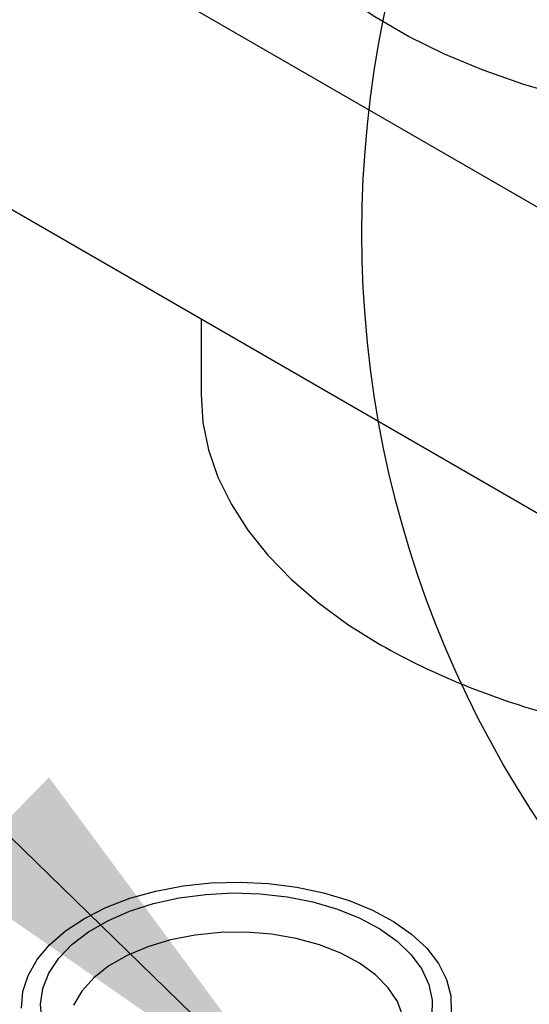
# Model space of a CAD drawing. Header units: inches. Extents: x 3 to 129, y 3 to 99.
# Tile 27 of 35: x 111.09 to 112.96, y 73.58 to 77.19. Entities that reach past the tile are written whole.
import ezdxf

# ---------------------------------------------------------------- set-up
doc = ezdxf.new("R2010")
doc.units = ezdxf.units.IN
doc.header["$LTSCALE"] = 12
doc.header["$MEASUREMENT"] = 0
doc.layers.add('TEXT', color=140, linetype='Continuous', lineweight=25)
doc.dimstyles.new('SLDDIMSTYLE2', dxfattribs={"dimtxt": 0.18, "dimasz": 1.56, "dimexe": 0, "dimexo": 0.0625, "dimgap": 0, "dimtad": 0, "dimtih": 1, "dimtoh": 1, "dimdec": 0, "dimrnd": 1e-09, "dimzin": 0, "dimdsep": 46, "dimtxsty": 'Standard', "dimsah": 1, "dimcen": 0.09, "dimadec": 0, "dimazin": 0, "dimtfac": 1.56, "dimtdec": 0, "dimtofl": 0, "dimtmove": 0, "dimatfit": 3, "dimfxl": 0, "dimfrac": 2, "dimtolj": 1, "dimtzin": 0, "dimarcsym": 0})

msp = doc.modelspace()

# ---------------------------------------------------------------- linework, layer by layer
for p, q in [((110.2924, 78.0609), (113.095, 76.443)), ((110.2924, 76.9382), (113.042, 75.3509)), ((111.7547, 76.094), (111.7547, 75.8155))]:
    msp.add_line(p, q)
at = {"flags": 128}
for points in [[(113.0971, 76.907), (113.0945, 76.9077), (112.9387, 76.9531), (112.7896, 77.0055), (112.6482, 77.0646), (112.5153, 77.1299), (112.3919, 77.2012), (112.2787, 77.2779), (112.1764, 77.3595), (112.0856, 77.4456), (112.007, 77.5355), (111.941, 77.6288), (111.8881, 77.7248), (111.8485, 77.823), (111.8226, 77.9226), (111.8109, 78.014)], [(111.7547, 75.8155), (111.7616, 75.7135), (111.7824, 75.6123), (111.8168, 75.5122), (111.8648, 75.4141), (111.9259, 75.3184), (111.9999, 75.2258), (112.0862, 75.1368), (112.1844, 75.052), (112.2938, 74.9719), (112.4137, 74.897)], [(111.3266, 73.8932), (111.4059, 73.9332), (111.4938, 73.9668), (111.5887, 73.9934), (111.6888, 74.0123), (111.7924, 74.0235), (111.8977, 74.0265), (112.0027, 74.0214), (112.1056, 74.0083), (112.2046, 73.9874), (112.2979, 73.9591), (112.3838, 73.9238), (112.4607, 73.8822), (112.5274, 73.8351), (112.5826, 73.7833), (112.6254, 73.7277), (112.6549, 73.6693), (112.6707, 73.6091), (112.6725, 73.5483)], [(111.1706, 73.5205), (111.1653, 73.5783), (111.1741, 73.6361), (111.1966, 73.6925), (111.2326, 73.7466), (111.2812, 73.7973), (111.3416, 73.8435), (111.4126, 73.8845), (111.4927, 73.9193), (111.5805, 73.9474), (111.6742, 73.9682), (111.772, 73.9812), (111.8719, 73.9863), (111.9721, 73.9832), (112.0707, 73.9722), (112.1655, 73.9533), (112.2549, 73.927), (112.3372, 73.8938), (112.4105, 73.8543), (112.4737, 73.8093), (112.5254, 73.7596), (112.5646, 73.7063), (112.5906, 73.6503), (112.6028, 73.5928), (112.601, 73.5349)], [(111.0956, 73.5635), (111.1009, 73.6243), (111.1201, 73.6841), (111.1531, 73.7419), (111.199, 73.7966), (111.2572, 73.8474), (111.3266, 73.8932)], [(112.4952, 73.5345), (112.4754, 73.5877), (112.4418, 73.6386), (112.3952, 73.686), (112.3366, 73.7286), (112.2674, 73.7657), (112.1892, 73.7961), (112.1038, 73.8194), (112.0134, 73.8348), (111.9199, 73.8421), (111.8256, 73.841), (111.7326, 73.8317), (111.6432, 73.8143), (111.5595, 73.7892), (111.4834, 73.757), (111.4167, 73.7185), (111.3609, 73.6745), (111.3175, 73.6262), (111.2873, 73.5746)]]:
    msp.add_lwpolyline(points, dxfattribs=at)
msp.add_arc((113.7386, 77.2544), 2.7042, 240.664, 255.0339)
at = {"layer": 'TEXT'}
msp.add_circle((116.26, 76.4069), 3.9151, dxfattribs=at)

# ---------------------------------------------------------------- leaders
msp.add_leader([(112.1364, 73.1395), (105.784, 79.3162), (102.784, 79.3162)], dimstyle='SLDDIMSTYLE2', dxfattribs=at)

doc.saveas('drawing.dxf')
